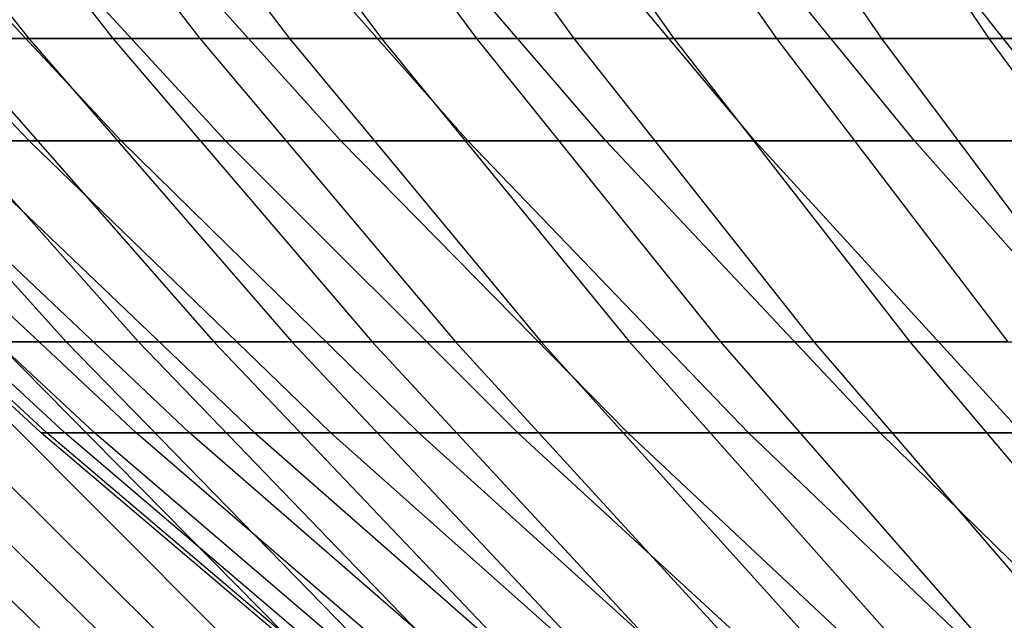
# Model space of a CAD drawing. Extents: x -125 to 125, y -143 to 0.
# Tile 31 of 241: x -36.4 to -30.7, y -128.22 to -124.75. Entities that reach past the tile are written whole.
import ezdxf

# ---------------------------------------------------------------- set-up
doc = ezdxf.new("R2010")
doc.units = 0
doc.header["$LTSCALE"] = 25.4
doc.layers.get('0').update_dxf_attribs({"linetype": 'CONTINUOUS'})

# ---------------------------------------------------------------- blocks, each defined once
blk = doc.blocks.new('NL2500026672_STL')
at = {"color": 0}
for p, q in [((-37.8102, -123.0214, -23.6388), (-36.3515, -124.8536, -22.7268)), ((-37.8102, -123.0214, -23.6388), (-36.3515, -124.8536, -22.7268)), ((-37.3035, -123.0214, 24.4307), (-35.8643, -124.8536, 23.4881)), ((-37.3035, -123.0214, 24.4307), (-35.8643, -124.8536, 23.4881)), ((-36.7801, -123.0214, -25.2117), (-35.3611, -124.8536, -24.239)), ((-36.7801, -123.0214, -25.2117), (-35.3611, -124.8536, -24.239)), ((-36.2404, -123.0214, 25.9815), (-34.8422, -124.8536, 24.9792)), ((-36.2404, -123.0214, 25.9815), (-34.8422, -124.8536, 24.9792)), ((-35.6846, -123.0214, -26.7398), (-34.3078, -124.8536, -25.7082)), ((-35.6846, -123.0214, -26.7398), (-34.3078, -124.8536, -25.7082)), ((-35.1129, -123.0214, 27.4862), (-33.7582, -124.8536, 26.4258)), ((-35.1129, -123.0214, 27.4862), (-33.7582, -124.8536, 26.4258)), ((-34.5256, -123.0214, -28.2204), (-33.1936, -124.8536, -27.1316)), ((-34.5256, -123.0214, -28.2204), (-33.1936, -124.8536, -27.1316)), ((-33.9229, -123.0214, 28.942), (-32.6142, -124.8536, 27.8254)), ((-33.9229, -123.0214, 28.942), (-32.6142, -124.8536, 27.8254)), ((-33.3052, -123.0214, -29.6508), (-32.0203, -124.8536, -28.5068)), ((-33.3052, -123.0214, -29.6508), (-32.0203, -124.8536, -28.5068)), ((-32.6727, -123.0214, 30.3464), (-31.4122, -124.8536, 29.1756)), ((-32.6727, -123.0214, 30.3464), (-31.4122, -124.8536, 29.1756)), ((-32.0256, -123.0214, -31.0285), (-30.7901, -124.8536, -29.8314)), ((-32.0256, -123.0214, -31.0285), (-30.7901, -124.8536, -29.8314)), ((-36.3505, -125.4471, 11.4613), (-38.0292, -123.6793, 11.9905)), ((-36.3505, -125.4471, 11.4613), (-38.0292, -123.6793, 11.9905)), ((-36.3505, -125.4471, -11.4613), (-38.0292, -123.6793, -11.9905)), ((-36.3505, -125.4471, -11.4613), (-38.0292, -123.6793, -11.9905)), ((-35.8159, -125.4471, 13.0359), (-37.4699, -123.6793, 13.6379)), ((-35.8159, -125.4471, 13.0359), (-37.4699, -123.6793, 13.6379)), ((-35.8159, -125.4471, -13.0359), (-37.4699, -123.6793, -13.6379)), ((-35.8159, -125.4471, -13.0359), (-37.4699, -123.6793, -13.6379)), ((-35.2132, -125.4471, 14.5858), (-36.8394, -123.6793, 15.2594)), ((-35.2132, -125.4471, 14.5858), (-36.8394, -123.6793, 15.2594)), ((-35.2132, -125.4471, -14.5858), (-36.8394, -123.6793, -15.2594)), ((-35.2132, -125.4471, -14.5858), (-36.8394, -123.6793, -15.2594)), ((-34.5435, -125.4471, 16.1079), (-36.1387, -123.6793, 16.8518)), ((-34.5435, -125.4471, 16.1079), (-36.1387, -123.6793, 16.8518)), ((-34.5435, -125.4471, -16.1079), (-36.1387, -123.6793, -16.8518)), ((-34.5435, -125.4471, -16.1079), (-36.1387, -123.6793, -16.8518)), ((-33.808, -125.4471, 17.5993), (-35.3693, -123.6793, 18.4121)), ((-33.808, -125.4471, 17.5993), (-35.3693, -123.6793, 18.4121)), ((-33.808, -125.4471, -17.5993), (-35.3693, -123.6793, -18.4121)), ((-33.808, -125.4471, -17.5993), (-35.3693, -123.6793, -18.4121)), ((-33.0081, -125.4471, 19.0573), (-34.5325, -123.6793, 19.9373)), ((-33.0081, -125.4471, 19.0573), (-34.5325, -123.6793, 19.9373)), ((-33.0081, -125.4471, -19.0573), (-34.5325, -123.6793, -19.9373)), ((-33.0081, -125.4471, -19.0573), (-34.5325, -123.6793, -19.9373)), ((-32.1455, -125.4471, 20.4789), (-33.63, -123.6793, 21.4247)), ((-32.1455, -125.4471, 20.4789), (-33.63, -123.6793, 21.4247)), ((-32.1455, -125.4471, -20.4789), (-33.63, -123.6793, -21.4247)), ((-32.1455, -125.4471, -20.4789), (-33.63, -123.6793, -21.4247)), ((-31.2216, -125.4471, 21.8616), (-32.6634, -123.6793, 22.8712)), ((-31.2216, -125.4471, 21.8616), (-32.6634, -123.6793, 22.8712)), ((-31.2216, -125.4471, -21.8616), (-32.6634, -123.6793, -22.8712)), ((-31.2216, -125.4471, -21.8616), (-32.6634, -123.6793, -22.8712)), ((-30.2383, -125.4471, 23.2026), (-31.6347, -123.6793, 24.2742)), ((-30.2383, -125.4471, 23.2026), (-31.6347, -123.6793, 24.2742)), ((-30.2383, -125.4471, -23.2026), (-31.6347, -123.6793, -24.2742)), ((-30.2383, -125.4471, -23.2026), (-31.6347, -123.6793, -24.2742)), ((-37.7154, -124.8536, 20.3835), (-36.1358, -126.6122, 19.5298)), ((-37.7154, -124.8536, 20.3835), (-36.1358, -126.6122, 19.5298)), ((-36.3515, -124.8536, -22.7268), (-37.2773, -124.8536, -21.1741)), ((-37.2773, -124.8536, -21.1741), (-35.716, -126.6122, -20.2873)), ((-36.3515, -124.8536, -22.7268), (-37.2773, -124.8536, -21.1741)), ((-37.2773, -124.8536, -21.1741), (-35.716, -126.6122, -20.2873)), ((-36.8226, -124.8536, 21.9553), (-35.8643, -124.8536, 23.4881)), ((-36.8226, -124.8536, 21.9553), (-35.8643, -124.8536, 23.4881)), ((-36.8226, -124.8536, 21.9553), (-35.2803, -126.6122, 21.0358)), ((-36.8226, -124.8536, 21.9553), (-35.2803, -126.6122, 21.0358)), ((-35.3611, -124.8536, -24.239), (-36.3515, -124.8536, -22.7268)), ((-36.3515, -124.8536, -22.7268), (-34.829, -126.6122, -21.7749)), ((-35.3611, -124.8536, -24.239), (-36.3515, -124.8536, -22.7268)), ((-36.3515, -124.8536, -22.7268), (-34.829, -126.6122, -21.7749)), ((-35.8643, -124.8536, 23.4881), (-34.8422, -124.8536, 24.9792)), ((-35.8643, -124.8536, 23.4881), (-34.8422, -124.8536, 24.9792)), ((-35.8643, -124.8536, 23.4881), (-34.3622, -126.6122, 22.5044)), ((-35.8643, -124.8536, 23.4881), (-34.3622, -126.6122, 22.5044)), ((-34.3078, -124.8536, -25.7082), (-35.3611, -124.8536, -24.239)), ((-35.3611, -124.8536, -24.239), (-33.8801, -126.6122, -23.2238)), ((-34.3078, -124.8536, -25.7082), (-35.3611, -124.8536, -24.239)), ((-35.3611, -124.8536, -24.239), (-33.8801, -126.6122, -23.2238)), ((-34.8422, -124.8536, 24.9792), (-33.7582, -124.8536, 26.4258)), ((-34.8422, -124.8536, 24.9792), (-33.7582, -124.8536, 26.4258)), ((-34.8422, -124.8536, 24.9792), (-33.3829, -126.6122, 23.933)), ((-34.8422, -124.8536, 24.9792), (-33.3829, -126.6122, 23.933)), ((-33.1936, -124.8536, -27.1316), (-34.3078, -124.8536, -25.7082)), ((-34.3078, -124.8536, -25.7082), (-32.8709, -126.6122, -24.6315)), ((-33.1936, -124.8536, -27.1316), (-34.3078, -124.8536, -25.7082)), ((-34.3078, -124.8536, -25.7082), (-32.8709, -126.6122, -24.6315)), ((-33.7582, -124.8536, 26.4258), (-32.6142, -124.8536, 27.8254)), ((-33.7582, -124.8536, 26.4258), (-32.6142, -124.8536, 27.8254)), ((-33.7582, -124.8536, 26.4258), (-32.3443, -126.6122, 25.319)), ((-33.7582, -124.8536, 26.4258), (-32.3443, -126.6122, 25.319)), ((-32.0203, -124.8536, -28.5068), (-33.1936, -124.8536, -27.1316)), ((-33.1936, -124.8536, -27.1316), (-31.8033, -126.6122, -25.9953)), ((-32.0203, -124.8536, -28.5068), (-33.1936, -124.8536, -27.1316)), ((-33.1936, -124.8536, -27.1316), (-31.8033, -126.6122, -25.9953)), ((-32.6142, -124.8536, 27.8254), (-31.4122, -124.8536, 29.1756)), ((-32.6142, -124.8536, 27.8254), (-31.4122, -124.8536, 29.1756)), ((-32.6142, -124.8536, 27.8254), (-31.2482, -126.6122, 26.66)), ((-32.6142, -124.8536, 27.8254), (-31.2482, -126.6122, 26.66)), ((-30.7901, -124.8536, -29.8314), (-32.0203, -124.8536, -28.5068)), ((-32.0203, -124.8536, -28.5068), (-30.6792, -126.6122, -27.3129)), ((-30.7901, -124.8536, -29.8314), (-32.0203, -124.8536, -28.5068)), ((-32.0203, -124.8536, -28.5068), (-30.6792, -126.6122, -27.3129)), ((-31.4122, -124.8536, 29.1756), (-30.1543, -124.8536, 30.4739)), ((-31.4122, -124.8536, 29.1756), (-30.1543, -124.8536, 30.4739)), ((-31.4122, -124.8536, 29.1756), (-30.0965, -126.6122, 27.9536)), ((-31.4122, -124.8536, 29.1756), (-30.0965, -126.6122, 27.9536)), ((-29.5051, -124.8536, -31.1029), (-30.7901, -124.8536, -29.8314)), ((-30.7901, -124.8536, -29.8314), (-29.5005, -126.6122, -28.5819)), ((-29.5051, -124.8536, -31.1029), (-30.7901, -124.8536, -29.8314)), ((-30.7901, -124.8536, -29.8314), (-29.5005, -126.6122, -28.5819)), ((-36.2812, -127.1389), (-38.1145, -125.4471)), ((-36.2812, -127.1389), (-38.1145, -125.4471)), ((-36.2467, -127.1389, 1.5826), (-38.0782, -125.4471, 1.6625)), ((-36.2467, -127.1389, 1.5826), (-38.0782, -125.4471, 1.6625)), ((-36.2467, -127.1389, -1.5826), (-38.0782, -125.4471, -1.6625)), ((-36.2467, -127.1389, -1.5826), (-38.0782, -125.4471, -1.6625)), ((-36.1431, -127.1389, 3.1621), (-37.9695, -125.4471, 3.3219)), ((-36.1431, -127.1389, 3.1621), (-37.9695, -125.4471, 3.3219)), ((-36.1431, -127.1389, -3.1621), (-37.9695, -125.4471, -3.3219)), ((-36.1431, -127.1389, -3.1621), (-37.9695, -125.4471, -3.3219)), ((-35.9708, -127.1389, 4.7356), (-37.7884, -125.4471, 4.9749)), ((-35.9708, -127.1389, 4.7356), (-37.7884, -125.4471, 4.9749)), ((-35.9708, -127.1389, -4.7356), (-37.7884, -125.4471, -4.9749)), ((-35.9708, -127.1389, -4.7356), (-37.7884, -125.4471, -4.9749)), ((-35.73, -127.1389, 6.3002), (-37.5355, -125.4471, 6.6185)), ((-35.73, -127.1389, 6.3002), (-37.5355, -125.4471, 6.6185)), ((-35.73, -127.1389, -6.3002), (-37.5355, -125.4471, -6.6185)), ((-35.73, -127.1389, -6.3002), (-37.5355, -125.4471, -6.6185)), ((-35.4212, -127.1389, 7.8527), (-37.2111, -125.4471, 8.2495)), ((-35.4212, -127.1389, 7.8527), (-37.2111, -125.4471, 8.2495)), ((-35.4212, -127.1389, -7.8527), (-37.2111, -125.4471, -8.2495)), ((-35.4212, -127.1389, -7.8527), (-37.2111, -125.4471, -8.2495)), ((-36.3505, -125.4471, 11.4613), (-36.8158, -125.4471, 9.8648)), ((-35.0449, -127.1389, 9.3903), (-36.8158, -125.4471, 9.8648)), ((-36.3505, -125.4471, 11.4613), (-36.8158, -125.4471, 9.8648)), ((-35.0449, -127.1389, 9.3903), (-36.8158, -125.4471, 9.8648)), ((-35.0449, -127.1389, -9.3903), (-36.8158, -125.4471, -9.8648)), ((-36.8158, -125.4471, -9.8648), (-36.3505, -125.4471, -11.4613)), ((-35.0449, -127.1389, -9.3903), (-36.8158, -125.4471, -9.8648)), ((-36.8158, -125.4471, -9.8648), (-36.3505, -125.4471, -11.4613)), ((-35.8159, -125.4471, 13.0359), (-36.3505, -125.4471, 11.4613)), ((-34.602, -127.1389, 10.91), (-36.3505, -125.4471, 11.4613)), ((-35.8159, -125.4471, 13.0359), (-36.3505, -125.4471, 11.4613)), ((-34.602, -127.1389, 10.91), (-36.3505, -125.4471, 11.4613)), ((-34.602, -127.1389, -10.91), (-36.3505, -125.4471, -11.4613)), ((-36.3505, -125.4471, -11.4613), (-35.8159, -125.4471, -13.0359)), ((-34.602, -127.1389, -10.91), (-36.3505, -125.4471, -11.4613)), ((-36.3505, -125.4471, -11.4613), (-35.8159, -125.4471, -13.0359)), ((-35.2132, -125.4471, 14.5858), (-35.8159, -125.4471, 13.0359)), ((-34.0932, -127.1389, 12.4089), (-35.8159, -125.4471, 13.0359)), ((-35.2132, -125.4471, 14.5858), (-35.8159, -125.4471, 13.0359)), ((-34.0932, -127.1389, 12.4089), (-35.8159, -125.4471, 13.0359)), ((-34.0932, -127.1389, -12.4089), (-35.8159, -125.4471, -13.0359)), ((-35.8159, -125.4471, -13.0359), (-35.2132, -125.4471, -14.5858)), ((-34.0932, -127.1389, -12.4089), (-35.8159, -125.4471, -13.0359)), ((-35.8159, -125.4471, -13.0359), (-35.2132, -125.4471, -14.5858)), ((-34.5435, -125.4471, 16.1079), (-35.2132, -125.4471, 14.5858)), ((-33.5195, -127.1389, 13.8842), (-35.2132, -125.4471, 14.5858)), ((-34.5435, -125.4471, 16.1079), (-35.2132, -125.4471, 14.5858)), ((-33.5195, -127.1389, 13.8842), (-35.2132, -125.4471, 14.5858)), ((-33.5195, -127.1389, -13.8842), (-35.2132, -125.4471, -14.5858)), ((-35.2132, -125.4471, -14.5858), (-34.5435, -125.4471, -16.1079)), ((-33.5195, -127.1389, -13.8842), (-35.2132, -125.4471, -14.5858)), ((-35.2132, -125.4471, -14.5858), (-34.5435, -125.4471, -16.1079)), ((-33.808, -125.4471, 17.5993), (-34.5435, -125.4471, 16.1079)), ((-32.8819, -127.1389, 15.3331), (-34.5435, -125.4471, 16.1079)), ((-33.808, -125.4471, 17.5993), (-34.5435, -125.4471, 16.1079)), ((-32.8819, -127.1389, 15.3331), (-34.5435, -125.4471, 16.1079)), ((-32.8819, -127.1389, -15.3331), (-34.5435, -125.4471, -16.1079)), ((-34.5435, -125.4471, -16.1079), (-33.808, -125.4471, -17.5993)), ((-32.8819, -127.1389, -15.3331), (-34.5435, -125.4471, -16.1079)), ((-34.5435, -125.4471, -16.1079), (-33.808, -125.4471, -17.5993)), ((-33.0081, -125.4471, 19.0573), (-33.808, -125.4471, 17.5993)), ((-32.1818, -127.1389, 16.7528), (-33.808, -125.4471, 17.5993)), ((-33.0081, -125.4471, 19.0573), (-33.808, -125.4471, 17.5993)), ((-32.1818, -127.1389, 16.7528), (-33.808, -125.4471, 17.5993)), ((-32.1818, -127.1389, -16.7528), (-33.808, -125.4471, -17.5993)), ((-33.808, -125.4471, -17.5993), (-33.0081, -125.4471, -19.0573)), ((-32.1818, -127.1389, -16.7528), (-33.808, -125.4471, -17.5993)), ((-33.808, -125.4471, -17.5993), (-33.0081, -125.4471, -19.0573)), ((-32.1455, -125.4471, 20.4789), (-33.0081, -125.4471, 19.0573)), ((-31.4204, -127.1389, 18.1406), (-33.0081, -125.4471, 19.0573)), ((-32.1455, -125.4471, 20.4789), (-33.0081, -125.4471, 19.0573)), ((-31.4204, -127.1389, 18.1406), (-33.0081, -125.4471, 19.0573)), ((-31.4204, -127.1389, -18.1406), (-33.0081, -125.4471, -19.0573)), ((-33.0081, -125.4471, -19.0573), (-32.1455, -125.4471, -20.4789)), ((-31.4204, -127.1389, -18.1406), (-33.0081, -125.4471, -19.0573)), ((-33.0081, -125.4471, -19.0573), (-32.1455, -125.4471, -20.4789)), ((-31.2216, -125.4471, 21.8616), (-32.1455, -125.4471, 20.4789)), ((-30.5993, -127.1389, 19.4939), (-32.1455, -125.4471, 20.4789)), ((-31.2216, -125.4471, 21.8616), (-32.1455, -125.4471, 20.4789)), ((-30.5993, -127.1389, 19.4939), (-32.1455, -125.4471, 20.4789)), ((-30.5993, -127.1389, -19.4939), (-32.1455, -125.4471, -20.4789)), ((-32.1455, -125.4471, -20.4789), (-31.2216, -125.4471, -21.8616)), ((-30.5993, -127.1389, -19.4939), (-32.1455, -125.4471, -20.4789)), ((-32.1455, -125.4471, -20.4789), (-31.2216, -125.4471, -21.8616)), ((-30.2383, -125.4471, 23.2026), (-31.2216, -125.4471, 21.8616)), ((-29.7198, -127.1389, 20.81), (-31.2216, -125.4471, 21.8616)), ((-30.2383, -125.4471, 23.2026), (-31.2216, -125.4471, 21.8616)), ((-29.7198, -127.1389, 20.81), (-31.2216, -125.4471, 21.8616)), ((-29.7198, -127.1389, -20.81), (-31.2216, -125.4471, -21.8616)), ((-31.2216, -125.4471, -21.8616), (-30.2383, -125.4471, -23.2026)), ((-29.7198, -127.1389, -20.81), (-31.2216, -125.4471, -21.8616)), ((-31.2216, -125.4471, -21.8616), (-30.2383, -125.4471, -23.2026)), ((-37.9902, -126.6122, -15.6189), (-36.2629, -128.294, -14.9087)), ((-37.9902, -126.6122, -15.6189), (-36.2629, -128.294, -14.9087)), ((-37.6525, -126.6122, 16.4164), (-35.9405, -128.294, 15.6699)), ((-37.6525, -126.6122, 16.4164), (-35.9405, -128.294, 15.6699)), ((-37.298, -126.6122, -17.2065), (-35.6021, -128.294, -16.4242)), ((-37.298, -126.6122, -17.2065), (-35.6021, -128.294, -16.4242)), ((-36.927, -126.6122, 17.9891), (-36.1358, -126.6122, 19.5298)), ((-36.927, -126.6122, 17.9891), (-36.1358, -126.6122, 19.5298)), ((-36.927, -126.6122, 17.9891), (-35.248, -128.294, 17.1711)), ((-36.927, -126.6122, 17.9891), (-35.248, -128.294, 17.1711)), ((-35.716, -126.6122, -20.2873), (-36.5395, -126.6122, -18.7636)), ((-36.5395, -126.6122, -18.7636), (-34.8781, -128.294, -17.9104)), ((-35.716, -126.6122, -20.2873), (-36.5395, -126.6122, -18.7636)), ((-36.5395, -126.6122, -18.7636), (-34.8781, -128.294, -17.9104)), ((-36.1358, -126.6122, 19.5298), (-35.2803, -126.6122, 21.0358)), ((-36.1358, -126.6122, 19.5298), (-35.2803, -126.6122, 21.0358)), ((-36.1358, -126.6122, 19.5298), (-34.4927, -128.294, 18.6418)), ((-36.1358, -126.6122, 19.5298), (-34.4927, -128.294, 18.6418)), ((-34.829, -126.6122, -21.7749), (-35.716, -126.6122, -20.2873)), ((-35.716, -126.6122, -20.2873), (-34.092, -128.294, -19.3649)), ((-34.829, -126.6122, -21.7749), (-35.716, -126.6122, -20.2873)), ((-35.716, -126.6122, -20.2873), (-34.092, -128.294, -19.3649)), ((-35.2803, -126.6122, 21.0358), (-34.3622, -126.6122, 22.5044)), ((-35.2803, -126.6122, 21.0358), (-34.3622, -126.6122, 22.5044)), ((-35.2803, -126.6122, 21.0358), (-33.6762, -128.294, 20.0793)), ((-35.2803, -126.6122, 21.0358), (-33.6762, -128.294, 20.0793)), ((-33.8801, -126.6122, -23.2238), (-34.829, -126.6122, -21.7749)), ((-34.829, -126.6122, -21.7749), (-33.2454, -128.294, -20.7849)), ((-33.8801, -126.6122, -23.2238), (-34.829, -126.6122, -21.7749)), ((-34.829, -126.6122, -21.7749), (-33.2454, -128.294, -20.7849)), ((-34.3622, -126.6122, 22.5044), (-33.3829, -126.6122, 23.933)), ((-34.3622, -126.6122, 22.5044), (-33.3829, -126.6122, 23.933)), ((-34.3622, -126.6122, 22.5044), (-32.7998, -128.294, 21.4811)), ((-34.3622, -126.6122, 22.5044), (-32.7998, -128.294, 21.4811)), ((-32.8709, -126.6122, -24.6315), (-33.8801, -126.6122, -23.2238)), ((-33.8801, -126.6122, -23.2238), (-32.3396, -128.294, -22.1679)), ((-32.8709, -126.6122, -24.6315), (-33.8801, -126.6122, -23.2238)), ((-33.8801, -126.6122, -23.2238), (-32.3396, -128.294, -22.1679)), ((-33.3829, -126.6122, 23.933), (-32.3443, -126.6122, 25.319)), ((-33.3829, -126.6122, 23.933), (-32.3443, -126.6122, 25.319)), ((-33.3829, -126.6122, 23.933), (-31.8651, -128.294, 22.8448)), ((-33.3829, -126.6122, 23.933), (-31.8651, -128.294, 22.8448)), ((-31.8033, -126.6122, -25.9953), (-32.8709, -126.6122, -24.6315)), ((-32.8709, -126.6122, -24.6315), (-31.3763, -128.294, -23.5115)), ((-31.8033, -126.6122, -25.9953), (-32.8709, -126.6122, -24.6315)), ((-32.8709, -126.6122, -24.6315), (-31.3763, -128.294, -23.5115)), ((-32.3443, -126.6122, 25.319), (-31.2482, -126.6122, 26.66)), ((-32.3443, -126.6122, 25.319), (-31.2482, -126.6122, 26.66)), ((-32.3443, -126.6122, 25.319), (-30.8737, -128.294, 24.1678)), ((-32.3443, -126.6122, 25.319), (-30.8737, -128.294, 24.1678)), ((-30.6792, -126.6122, -27.3129), (-31.8033, -126.6122, -25.9953)), ((-31.8033, -126.6122, -25.9953), (-30.3573, -128.294, -24.8133)), ((-30.6792, -126.6122, -27.3129), (-31.8033, -126.6122, -25.9953)), ((-31.8033, -126.6122, -25.9953), (-30.3573, -128.294, -24.8133)), ((-31.2482, -126.6122, 26.66), (-30.0965, -126.6122, 27.9536)), ((-31.2482, -126.6122, 26.66), (-30.0965, -126.6122, 27.9536)), ((-31.2482, -126.6122, 26.66), (-29.8274, -128.294, 25.4478)), ((-31.2482, -126.6122, 26.66), (-29.8274, -128.294, 25.4478)), ((-36.2467, -127.1389, 1.5826), (-36.2812, -127.1389)), ((-34.378, -128.7517), (-36.2812, -127.1389)), ((-36.2467, -127.1389, 1.5826), (-36.2812, -127.1389)), ((-36.2812, -127.1389), (-36.2467, -127.1389, -1.5826)), ((-34.378, -128.7517), (-36.2812, -127.1389)), ((-36.2812, -127.1389), (-36.2467, -127.1389, -1.5826)), ((-36.1431, -127.1389, 3.1621), (-36.2467, -127.1389, 1.5826)), ((-34.3453, -128.7517, 1.4995), (-36.2467, -127.1389, 1.5826)), ((-36.1431, -127.1389, 3.1621), (-36.2467, -127.1389, 1.5826)), ((-34.3453, -128.7517, 1.4995), (-36.2467, -127.1389, 1.5826)), ((-34.3453, -128.7517, -1.4995), (-36.2467, -127.1389, -1.5826)), ((-36.2467, -127.1389, -1.5826), (-36.1431, -127.1389, -3.1621)), ((-34.3453, -128.7517, -1.4995), (-36.2467, -127.1389, -1.5826)), ((-36.2467, -127.1389, -1.5826), (-36.1431, -127.1389, -3.1621)), ((-35.9708, -127.1389, 4.7356), (-36.1431, -127.1389, 3.1621)), ((-34.2472, -128.7517, 2.9962), (-36.1431, -127.1389, 3.1621)), ((-35.9708, -127.1389, 4.7356), (-36.1431, -127.1389, 3.1621)), ((-34.2472, -128.7517, 2.9962), (-36.1431, -127.1389, 3.1621)), ((-34.2472, -128.7517, -2.9962), (-36.1431, -127.1389, -3.1621)), ((-36.1431, -127.1389, -3.1621), (-35.9708, -127.1389, -4.7356)), ((-34.2472, -128.7517, -2.9962), (-36.1431, -127.1389, -3.1621)), ((-36.1431, -127.1389, -3.1621), (-35.9708, -127.1389, -4.7356)), ((-35.73, -127.1389, 6.3002), (-35.9708, -127.1389, 4.7356)), ((-34.0839, -128.7517, 4.4872), (-35.9708, -127.1389, 4.7356)), ((-35.73, -127.1389, 6.3002), (-35.9708, -127.1389, 4.7356)), ((-34.0839, -128.7517, 4.4872), (-35.9708, -127.1389, 4.7356)), ((-34.0839, -128.7517, -4.4872), (-35.9708, -127.1389, -4.7356)), ((-35.9708, -127.1389, -4.7356), (-35.73, -127.1389, -6.3002)), ((-34.0839, -128.7517, -4.4872), (-35.9708, -127.1389, -4.7356)), ((-35.9708, -127.1389, -4.7356), (-35.73, -127.1389, -6.3002)), ((-35.4212, -127.1389, 7.8527), (-35.73, -127.1389, 6.3002)), ((-33.8557, -128.7517, 5.9697), (-35.73, -127.1389, 6.3002)), ((-35.4212, -127.1389, 7.8527), (-35.73, -127.1389, 6.3002)), ((-33.8557, -128.7517, 5.9697), (-35.73, -127.1389, 6.3002)), ((-33.8557, -128.7517, -5.9697), (-35.73, -127.1389, -6.3002)), ((-35.73, -127.1389, -6.3002), (-35.4212, -127.1389, -7.8527)), ((-33.8557, -128.7517, -5.9697), (-35.73, -127.1389, -6.3002)), ((-35.73, -127.1389, -6.3002), (-35.4212, -127.1389, -7.8527)), ((-35.0449, -127.1389, 9.3903), (-35.4212, -127.1389, 7.8527)), ((-33.5631, -128.7517, 7.4408), (-35.4212, -127.1389, 7.8527)), ((-35.0449, -127.1389, 9.3903), (-35.4212, -127.1389, 7.8527)), ((-33.5631, -128.7517, 7.4408), (-35.4212, -127.1389, 7.8527)), ((-33.5631, -128.7517, -7.4408), (-35.4212, -127.1389, -7.8527)), ((-35.4212, -127.1389, -7.8527), (-35.0449, -127.1389, -9.3903)), ((-33.5631, -128.7517, -7.4408), (-35.4212, -127.1389, -7.8527)), ((-35.4212, -127.1389, -7.8527), (-35.0449, -127.1389, -9.3903)), ((-34.602, -127.1389, 10.91), (-35.0449, -127.1389, 9.3903)), ((-33.2066, -128.7517, 8.8977), (-35.0449, -127.1389, 9.3903)), ((-34.602, -127.1389, 10.91), (-35.0449, -127.1389, 9.3903)), ((-33.2066, -128.7517, 8.8977), (-35.0449, -127.1389, 9.3903)), ((-33.2066, -128.7517, -8.8977), (-35.0449, -127.1389, -9.3903)), ((-35.0449, -127.1389, -9.3903), (-34.602, -127.1389, -10.91)), ((-33.2066, -128.7517, -8.8977), (-35.0449, -127.1389, -9.3903)), ((-35.0449, -127.1389, -9.3903), (-34.602, -127.1389, -10.91)), ((-34.0932, -127.1389, 12.4089), (-34.602, -127.1389, 10.91)), ((-32.7869, -128.7517, 10.3377), (-34.602, -127.1389, 10.91)), ((-34.0932, -127.1389, 12.4089), (-34.602, -127.1389, 10.91)), ((-32.7869, -128.7517, 10.3377), (-34.602, -127.1389, 10.91)), ((-32.7869, -128.7517, -10.3377), (-34.602, -127.1389, -10.91)), ((-34.602, -127.1389, -10.91), (-34.0932, -127.1389, -12.4089)), ((-32.7869, -128.7517, -10.3377), (-34.602, -127.1389, -10.91)), ((-34.602, -127.1389, -10.91), (-34.0932, -127.1389, -12.4089)), ((-33.5195, -127.1389, 13.8842), (-34.0932, -127.1389, 12.4089)), ((-32.3048, -128.7517, 11.758), (-34.0932, -127.1389, 12.4089)), ((-33.5195, -127.1389, 13.8842), (-34.0932, -127.1389, 12.4089)), ((-32.3048, -128.7517, 11.758), (-34.0932, -127.1389, 12.4089)), ((-32.3048, -128.7517, -11.758), (-34.0932, -127.1389, -12.4089)), ((-34.0932, -127.1389, -12.4089), (-33.5195, -127.1389, -13.8842)), ((-32.3048, -128.7517, -11.758), (-34.0932, -127.1389, -12.4089)), ((-34.0932, -127.1389, -12.4089), (-33.5195, -127.1389, -13.8842)), ((-32.8819, -127.1389, 15.3331), (-33.5195, -127.1389, 13.8842)), ((-31.7611, -128.7517, 13.1559), (-33.5195, -127.1389, 13.8842)), ((-32.8819, -127.1389, 15.3331), (-33.5195, -127.1389, 13.8842)), ((-31.7611, -128.7517, 13.1559), (-33.5195, -127.1389, 13.8842)), ((-31.7611, -128.7517, -13.1559), (-33.5195, -127.1389, -13.8842)), ((-33.5195, -127.1389, -13.8842), (-32.8819, -127.1389, -15.3331)), ((-31.7611, -128.7517, -13.1559), (-33.5195, -127.1389, -13.8842)), ((-33.5195, -127.1389, -13.8842), (-32.8819, -127.1389, -15.3331)), ((-32.1818, -127.1389, 16.7528), (-32.8819, -127.1389, 15.3331)), ((-31.1571, -128.7517, 14.5288), (-32.8819, -127.1389, 15.3331)), ((-32.1818, -127.1389, 16.7528), (-32.8819, -127.1389, 15.3331)), ((-31.1571, -128.7517, 14.5288), (-32.8819, -127.1389, 15.3331)), ((-31.1571, -128.7517, -14.5288), (-32.8819, -127.1389, -15.3331)), ((-32.8819, -127.1389, -15.3331), (-32.1818, -127.1389, -16.7528)), ((-31.1571, -128.7517, -14.5288), (-32.8819, -127.1389, -15.3331)), ((-32.8819, -127.1389, -15.3331), (-32.1818, -127.1389, -16.7528)), ((-31.4204, -127.1389, 18.1406), (-32.1818, -127.1389, 16.7528)), ((-30.4937, -128.7517, 15.874), (-32.1818, -127.1389, 16.7528)), ((-31.4204, -127.1389, 18.1406), (-32.1818, -127.1389, 16.7528)), ((-30.4937, -128.7517, 15.874), (-32.1818, -127.1389, 16.7528)), ((-30.4937, -128.7517, -15.874), (-32.1818, -127.1389, -16.7528)), ((-32.1818, -127.1389, -16.7528), (-31.4204, -127.1389, -18.1406)), ((-30.4937, -128.7517, -15.874), (-32.1818, -127.1389, -16.7528)), ((-32.1818, -127.1389, -16.7528), (-31.4204, -127.1389, -18.1406)), ((-30.5993, -127.1389, 19.4939), (-31.4204, -127.1389, 18.1406)), ((-29.7722, -128.7517, 17.189), (-31.4204, -127.1389, 18.1406)), ((-30.5993, -127.1389, 19.4939), (-31.4204, -127.1389, 18.1406)), ((-29.7722, -128.7517, 17.189), (-31.4204, -127.1389, 18.1406)), ((-29.7722, -128.7517, -17.189), (-31.4204, -127.1389, -18.1406)), ((-31.4204, -127.1389, -18.1406), (-30.5993, -127.1389, -19.4939)), ((-29.7722, -128.7517, -17.189), (-31.4204, -127.1389, -18.1406)), ((-31.4204, -127.1389, -18.1406), (-30.5993, -127.1389, -19.4939))]:
    blk.add_line(p, q, dxfattribs=at)

msp = doc.modelspace()

# ---------------------------------------------------------------- block references
at = {"color": 253}
msp.add_blockref('NL2500026672_STL', (0, 0), dxfattribs=at)

doc.saveas('drawing.dxf')
